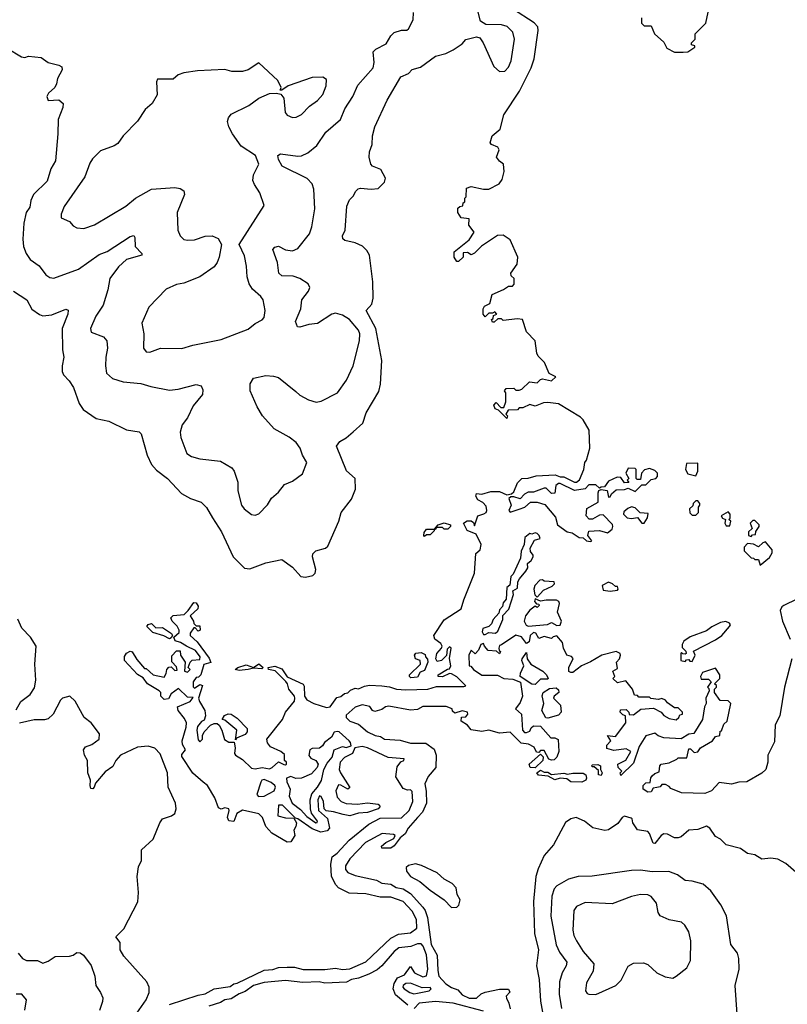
# Model space of a CAD drawing. Extents: x 1603745 to 1745082, y 385868 to 533966.
# Tile 212 of 256: x 1659205 to 1663507, y 474729 to 480245. Entities that reach past the tile are written whole.
import ezdxf

# ---------------------------------------------------------------- set-up
doc = ezdxf.new("R2010")
doc.units = 0

msp = doc.modelspace()

# ---------------------------------------------------------------- linework, layer by layer
at = {"layer": '0CON20XD'}
for points in [[(1659135, 480086), (1659215, 480036.7), (1659233.6, 480033.6), (1659255, 480040), (1659325, 480032.5), (1659365, 480004.3), (1659425, 479990.8), (1659441.2, 479981.2), (1659443.8, 479965), (1659416.7, 479915), (1659412.5, 479885), (1659402.5, 479865), (1659367, 479833), (1659357.5, 479815), (1659365, 479792.5), (1659425, 479796.7), (1659448.8, 479775), (1659447.3, 479752.7), (1659420.8, 479685), (1659420, 479605), (1659407.1, 479455), (1659380.9, 479409.1), (1659358.7, 479341.3), (1659283.5, 479266.5), (1659268.5, 479231.5), (1659261.5, 479195), (1659242.1, 479165), (1659229.2, 479105), (1659222.7, 479015), (1659227.3, 478975), (1659241.5, 478935), (1659265, 478900.8), (1659315, 478865.8), (1659352.9, 478815), (1659375, 478800.5), (1659396.8, 478796.8), (1659535, 478846.5), (1659651.2, 478928.8), (1659695, 478947.2), (1659825, 479030), (1659845, 479035.7), (1659850.6, 479025), (1659852.5, 478975), (1659890.8, 478935), (1659890, 478925), (1659805, 478901.3), (1659759, 478861), (1659710, 478795), (1659699.1, 478730.9), (1659673.8, 478646.2), (1659631.8, 478585), (1659602.9, 478515), (1659606.7, 478495), (1659675, 478468.6), (1659694.4, 478445), (1659698.5, 478405), (1659687.5, 478355), (1659685.6, 478305), (1659691.9, 478265), (1659725.3, 478235.3), (1659785, 478215.5), (1659885, 478207.5), (1659940.2, 478190.2), (1660045, 478170), (1660094.4, 478175.6), (1660195, 478201.4), (1660223.2, 478193.2), (1660232.1, 478172.1), (1660230.6, 478145), (1660178.1, 478081.9), (1660146.5, 478015), (1660116.7, 477975), (1660105.6, 477935), (1660108.5, 477905), (1660141.4, 477815), (1660168.3, 477798.3), (1660215.6, 477784.4), (1660331.7, 477771.7), (1660393.8, 477733.8), (1660406.7, 477715), (1660427.8, 477655), (1660428.6, 477605), (1660448, 477525), (1660463.8, 477505), (1660505, 477473.3), (1660525, 477470), (1660545, 477477.5), (1660595, 477527.5), (1660616.7, 477565), (1660655, 477598.8), (1660688.8, 477641.2), (1660735, 477660), (1660789.5, 477700.5), (1660814, 477765), (1660790, 477805), (1660776.7, 477845), (1660755, 477875.6), (1660715, 477907.1), (1660632.1, 477952.1), (1660567.1, 478025), (1660535.5, 478075.5), (1660496.2, 478165), (1660496.2, 478205), (1660515, 478236.2), (1660585, 478251.2), (1660628.3, 478248.3), (1660655, 478241.2), (1660752.1, 478162.1), (1660775, 478141.1), (1660824.6, 478114.6), (1660867.6, 478102.4), (1660895, 478107.5), (1660985.7, 478154.3), (1661036.2, 478225), (1661074, 478305), (1661109.5, 478445), (1661112.5, 478485), (1661105, 478505.4), (1661053.5, 478565), (1661015, 478589.6), (1660975, 478600.9), (1660953.9, 478596.1), (1660875, 478542.7), (1660825, 478536.9), (1660775, 478522.5), (1660763.3, 478525), (1660752, 478555), (1660781.1, 478625), (1660786.5, 478675), (1660824.2, 478725), (1660830.6, 478745), (1660822.5, 478765), (1660775, 478795.5), (1660737.6, 478807.6), (1660675, 478810), (1660656.9, 478825), (1660650.9, 478885), (1660625, 478957.5), (1660635, 478970.8), (1660655, 478975.6), (1660695.4, 478955.4), (1660735, 478950), (1660765, 478962.5), (1660829.5, 479045), (1660842.9, 479085), (1660858.8, 479185), (1660853.9, 479295), (1660843.9, 479325), (1660816.2, 479356.2), (1660675.6, 479425), (1660655, 479462), (1660651.9, 479485), (1660666.4, 479493.6), (1660765, 479479.6), (1660785, 479482.9), (1660820.6, 479499.4), (1660869.8, 479540.2), (1660921.4, 479615), (1661003.3, 479685), (1661027.7, 479745), (1661071.8, 479815), (1661101.3, 479878.7), (1661185.5, 479974.5), (1661191.5, 480005), (1661185.7, 480065), (1661200.5, 480079.5), (1661259.5, 480110.5), (1661285, 480153.8), (1661305, 480174), (1661345, 480186.2), (1661375, 480186.2), (1661385, 480193.3), (1661411.4, 480245), (1661412.9, 480285)], [(1659170, 478725), (1659245, 478675.7), (1659273.1, 478623.1), (1659316.4, 478593.6), (1659335, 478585.6), (1659385, 478590.9), (1659465, 478624), (1659477.9, 478617.9), (1659475.5, 478595), (1659443.1, 478515), (1659445.4, 478395), (1659452.9, 478355), (1659443.2, 478305), (1659443.8, 478273.8), (1659450.6, 478255), (1659482.6, 478222.6), (1659507.7, 478185), (1659538.9, 478095), (1659560.7, 478060.7), (1659635, 478010), (1659705, 477996), (1659803.6, 477946.4), (1659875.8, 477935.8), (1659885.8, 477925), (1659919.4, 477805), (1659943.3, 477753.3), (1659972.3, 477722.3), (1660033.1, 477675), (1660111.5, 477591.5), (1660162.4, 477562.4), (1660223, 477543), (1660252.9, 477512.9), (1660286.5, 477455), (1660336.9, 477375), (1660402.2, 477235), (1660465, 477172.9), (1660495, 477168.1), (1660585, 477201.5), (1660675, 477220), (1660735, 477177.5), (1660781.2, 477125), (1660807.9, 477122.1), (1660848.3, 477131.7), (1660860.8, 477145), (1660864.4, 477165), (1660845.7, 477235), (1660847.5, 477252.5), (1660865, 477269.2), (1660920, 477285), (1660931.9, 477295), (1660993.6, 477435), (1661007.1, 477485), (1661065, 477559.2), (1661087.5, 477615), (1661085.3, 477675.3), (1661037.7, 477717.7), (1660980.8, 477855), (1660998.7, 477881.3), (1661035, 477902), (1661074.5, 477935.5), (1661128.8, 477985), (1661148.1, 478041.9), (1661217.6, 478162.4), (1661226.8, 478203.2), (1661234.6, 478335), (1661201.6, 478515), (1661148.1, 478615), (1661178.1, 478651.9), (1661187.1, 478685), (1661184.1, 478775.9), (1661165.1, 478925.1), (1661151.5, 478951.5), (1661126.5, 478976.5), (1661085, 478995.4), (1661027.3, 479007.3), (1661017.3, 479017.3), (1661014.3, 479035), (1661028.6, 479065), (1661039.3, 479200.7), (1661053.4, 479236.6), (1661075, 479256.7), (1661089.2, 479285), (1661101.8, 479298.2), (1661115, 479301.9), (1661175, 479295.6), (1661215, 479299.4), (1661249.2, 479335), (1661255, 479357.5), (1661228.8, 479405), (1661183.3, 479425), (1661173.8, 479435), (1661163.3, 479475), (1661166.2, 479505), (1661180, 479545), (1661182.5, 479595), (1661196, 479645), (1661264.4, 479795), (1661342, 479925), (1661385, 479944.3), (1661405, 479966.9), (1661451.7, 479978.3), (1661535, 480040), (1661594.4, 480055.6), (1661634.5, 480075.5), (1661685, 480110), (1661705, 480134), (1661765, 480148.8), (1661785, 480142.5), (1661802, 480115), (1661861.9, 479981.9), (1661895, 479954.3), (1661923.6, 479956.4), (1661945, 479979.2), (1661960, 480015), (1661977.6, 480135), (1661970, 480175), (1661936.6, 480206.6), (1661905, 480217), (1661818, 480218), (1661787, 480237), (1661766.3, 480325)], [(1661369.9, 476490.1), (1661492.5, 476495), (1661540.8, 476509.2), (1661695, 476509.4), (1661706, 476514), (1661655, 476562.9), (1661625, 476580), (1661615, 476582.5), (1661575, 476563.8), (1661550, 476565), (1661550, 476575), (1661603, 476607), (1661615, 476607.5), (1661620.8, 476625), (1661613.3, 476666.7), (1661623.3, 476723.3), (1661615, 476732.5), (1661600.7, 476719.3), (1661597, 476683), (1661570, 476655), (1661545, 476650), (1661537.5, 476665), (1661542.5, 476695), (1661570, 476725), (1661572.5, 476735), (1661565, 476750), (1661532.5, 476775), (1661526.7, 476795), (1661585, 476882.5), (1661680, 476945), (1661694, 476995), (1661754, 477145), (1661762.5, 477255), (1661786.7, 477275), (1661791.2, 477305), (1661763, 477363), (1661713.6, 477383.6), (1661692.5, 477425), (1661713, 477437), (1661735, 477437.5), (1661748.3, 477428.3), (1661755, 477410), (1661773.6, 477466.4), (1661807, 477477), (1661820, 477485), (1661823.8, 477495), (1661818.8, 477518.8), (1661800.5, 477540.5), (1661772.5, 477555), (1661762.5, 477575), (1661765, 477590), (1661795, 477587.5), (1661845, 477602.5), (1661895, 477602.5), (1661935, 477582.5), (1661961.7, 477588.3), (1661975, 477600), (1661995, 477650), (1662020, 477675), (1662055, 477676.7), (1662100.5, 477689.5), (1662206.1, 477696.1), (1662233.6, 477683.6), (1662255, 477683.3), (1662315, 477653.3), (1662326.4, 477653.6), (1662343.6, 477666.4), (1662367.5, 477725), (1662372.5, 477765), (1662381.7, 477778.3), (1662400, 477845), (1662396.7, 477945), (1662363.6, 478003.6), (1662348.3, 478018.3), (1662225, 478092.5), (1662165, 478100), (1662140.7, 478099.3), (1662095, 478080), (1662065, 478090), (1662025, 478070), (1662005, 478070), (1661995, 478060), (1661943, 478057), (1661930, 478035), (1661940, 478025), (1661935, 478010), (1661888.3, 478058.3), (1661870, 478065), (1661863.3, 478085), (1661875, 478100), (1661901.7, 478071.7), (1661918.3, 478071.7), (1661930, 478105), (1661930, 478155), (1661922.5, 478165), (1661931.7, 478178.3), (1661975, 478180), (1661985, 478170), (1662005, 478170), (1662020, 478175), (1662063, 478217), (1662105, 478210), (1662125, 478230), (1662135, 478232.5), (1662185, 478222.5), (1662210, 478245), (1662173.6, 478263.6), (1662146.2, 478325), (1662110.6, 478360.6), (1662103.6, 478376.4), (1662094, 478445), (1662045.9, 478495.9), (1662022.5, 478565), (1661995, 478570), (1661915, 478560), (1661905, 478570), (1661885, 478570), (1661865, 478550), (1661855, 478550), (1661850, 478565), (1661858.3, 478571.7), (1661861.7, 478588.3), (1661880, 478595), (1661868.3, 478608.3), (1661855, 478600), (1661835, 478600), (1661815, 478580), (1661802.5, 478595), (1661802.5, 478625), (1661810.7, 478639.3), (1661840, 478655), (1661853.6, 478706.4), (1661917, 478733), (1661945, 478752.5), (1661967, 478753), (1661976.4, 478763.6), (1661976.2, 478795), (1661960, 478810), (1661957.5, 478825), (1661994, 478875), (1661998, 478915), (1661955, 479012.5), (1661915, 479037.5), (1661883.6, 479036.4), (1661794.2, 478975.8), (1661755, 478937.5), (1661735, 478927.5), (1661715, 478940), (1661691.7, 478938.3), (1661690, 478915), (1661665, 478890), (1661655, 478890), (1661640, 478915), (1661640, 478945), (1661725, 479012.5), (1661753.3, 479055), (1661723, 479093), (1661725, 479130), (1661680, 479135), (1661660, 479165), (1661661.7, 479188.3), (1661671.7, 479198.3), (1661688.3, 479201.7), (1661691.7, 479218.3), (1661700, 479225), (1661700, 479245), (1661707.5, 479252.5), (1661709.3, 479300.7), (1661735, 479310), (1661805, 479296.2), (1661835, 479296.2), (1661892.5, 479325), (1661909.5, 479350.5), (1661920, 479395), (1661917.5, 479435), (1661895, 479453.3), (1661876.7, 479475), (1661892.5, 479515), (1661885, 479530), (1661850, 479545), (1661842.5, 479555), (1661853.8, 479595), (1661897.5, 479632.5), (1661918.8, 479711.2), (1662007.1, 479845), (1662071.9, 479975), (1662089.4, 480025), (1662111.2, 480185), (1662108.8, 480205), (1662088.1, 480228.1), (1661966.7, 480305)], [(1662690, 480255), (1662690, 480225), (1662705, 480210), (1662745, 480210), (1662762.5, 480165), (1662815, 480120), (1662832.5, 480085), (1662875, 480064), (1662923.6, 480063.6), (1662950, 480065), (1662988.3, 480091.7), (1662988.3, 480098.3), (1662970, 480105), (1662970, 480115), (1662990, 480135), (1662990, 480165), (1663050, 480225), (1663063, 480287)], [(1659935, 478381.9), (1659995, 478405.4), (1660115, 478403.2), (1660175, 478421.6), (1660335, 478452.5), (1660485, 478511.1), (1660525, 478543.5), (1660565, 478563.6), (1660575, 478575.8), (1660581.2, 478615), (1660569.6, 478675), (1660557.3, 478695), (1660510, 478735), (1660492.2, 478765), (1660480, 478805), (1660477.1, 478865), (1660465, 478922.5), (1660436, 478985), (1660576, 479205), (1660551.4, 479275), (1660520.8, 479320.8), (1660512.7, 479345), (1660516.2, 479375), (1660546.2, 479435), (1660526.7, 479485), (1660446.9, 479536.9), (1660398.2, 479605), (1660378.2, 479645), (1660370.9, 479675), (1660375.4, 479694.6), (1660390.6, 479715), (1660490, 479765), (1660545, 479805.7), (1660605, 479830.8), (1660645, 479832.5), (1660668.3, 479828.3), (1660685.8, 479805.8), (1660694, 479725), (1660705, 479710), (1660735, 479696.2), (1660755, 479698), (1660785, 479714.2), (1660829.4, 479760.6), (1660875, 479791.9), (1660904.4, 479825), (1660922.5, 479875), (1660925, 479910), (1660905, 479923.8), (1660845, 479922), (1660710, 479875), (1660675, 479850), (1660665, 479850), (1660670, 479865), (1660652, 479905), (1660545, 480002.5), (1660485.3, 479964.7), (1660455, 479955.5), (1660395, 479954.5), (1660355, 479966.2), (1660201.7, 479958.3), (1660125, 479947.8), (1660093.4, 479936.6), (1660065, 479912.2), (1659978, 479912), (1659973.1, 479896.9), (1659975.5, 479824.5), (1659948.8, 479775), (1659908.7, 479741.3), (1659865, 479675.8), (1659785, 479594.2), (1659755, 479550.8), (1659735, 479538.1), (1659658.9, 479511.1), (1659613.8, 479466.2), (1659598.3, 479441.7), (1659570, 479365), (1659455, 479198), (1659438.1, 479155), (1659438, 479135), (1659484.1, 479114.1), (1659505, 479090), (1659525, 479078.8), (1659565, 479075.8), (1659625, 479095.7), (1659801.2, 479201.2), (1659855, 479245.8), (1659945, 479296.5), (1660075, 479304.5), (1660105, 479299.4), (1660125.4, 479285.4), (1660129.1, 479265), (1660088.6, 479165), (1660091.4, 479065), (1660105, 479033.8), (1660125, 479013.8), (1660145, 479009.2), (1660185, 479011.4), (1660245, 479031.4), (1660285, 479034), (1660318.3, 479018.3), (1660336, 478985), (1660324.2, 478915), (1660313.1, 478885), (1660295, 478860.8), (1660215, 478804.3), (1660125, 478768.1), (1660085, 478761.9), (1660026.2, 478735), (1659928.5, 478635), (1659889.5, 478545), (1659901.5, 478485), (1659900, 478405), (1659913.8, 478385), (1659935, 478381.9)], [(1662995, 477690), (1663006.7, 477715), (1663005, 477760), (1662941.7, 477758.3), (1662937.5, 477725), (1662950.7, 477700.7), (1662995, 477690)], [(1662405, 477321.2), (1662412.5, 477325), (1662390, 477355), (1662395, 477380), (1662455, 477382.5), (1662499.3, 477370.7), (1662525, 477391.2), (1662529.2, 477405), (1662527.3, 477417.3), (1662475, 477471.2), (1662455, 477470), (1662415, 477446.7), (1662397.5, 477447.5), (1662380, 477465), (1662383.6, 477506.4), (1662447.7, 477542.3), (1662446.7, 477595), (1662451.7, 477608.3), (1662465, 477613.3), (1662498.3, 477608.3), (1662505, 477570), (1662515, 477572.5), (1662521.7, 477588.3), (1662548.3, 477611.7), (1662595, 477613.3), (1662615, 477620), (1662655, 477602.5), (1662691.7, 477638.3), (1662715, 477640), (1662745, 477670), (1662770, 477675), (1662780, 477685), (1662780, 477705), (1662765, 477720), (1662735, 477730), (1662706.7, 477723.3), (1662690, 477705), (1662685, 477670), (1662665, 477670), (1662660, 477675), (1662660, 477725), (1662655, 477730), (1662615, 477732.5), (1662602.5, 477705), (1662620, 477675), (1662610, 477665), (1662618.3, 477651.7), (1662595, 477650), (1662575, 477680), (1662553, 477683), (1662505, 477660), (1662482.5, 477627.5), (1662463.3, 477626.7), (1662455, 477620), (1662435, 477640), (1662395, 477640), (1662375, 477617.5), (1662315, 477607.5), (1662235, 477647.5), (1662225, 477647.5), (1662210, 477635), (1662205, 477592.5), (1662185, 477590), (1662155, 477620), (1662145, 477620), (1662085, 477597.5), (1662055, 477597.5), (1662033.6, 477586.4), (1662009.3, 477560.7), (1661975, 477572.5), (1661958.3, 477571.7), (1661947.5, 477562.5), (1661959.2, 477525), (1661946.2, 477495), (1661955, 477486.2), (1662005, 477503.8), (1662035.7, 477515), (1662067.3, 477542.7), (1662105, 477541.4), (1662148.6, 477528.6), (1662208.5, 477458.5), (1662218.6, 477415), (1662273.3, 477375), (1662300.8, 477370.8), (1662340, 477345), (1662362.5, 477342.5), (1662382.5, 477325), (1662405, 477321.2)], [(1662995, 477470), (1663010, 477485), (1663010, 477515), (1663017.5, 477525), (1663017.5, 477535), (1663005, 477550), (1662995, 477550), (1662980, 477535), (1662978.3, 477521.7), (1662960, 477505), (1662961.7, 477481.7), (1662975, 477470), (1662995, 477470)], [(1662705, 477423.8), (1662723.3, 477455), (1662728.3, 477478.3), (1662683, 477483), (1662655, 477510), (1662635, 477516.2), (1662613, 477507), (1662591.7, 477488.3), (1662590, 477475), (1662610, 477455), (1662635, 477450), (1662667, 477457), (1662692.5, 477425), (1662705, 477423.8)], [(1663185, 477410), (1663190, 477435), (1663180, 477445), (1663187, 477453), (1663187.5, 477475), (1663175, 477487.5), (1663137.5, 477465), (1663145, 477452.5), (1663160, 477445), (1663157.5, 477425), (1663165, 477410), (1663185, 477410)], [(1661475, 477350), (1661470, 477355), (1661471.7, 477371.7), (1661485, 477390), (1661530, 477390), (1661550, 477415), (1661583.6, 477426.4), (1661620, 477415), (1661620, 477405), (1661605, 477390), (1661585, 477390), (1661575, 477400), (1661540, 477400), (1661538.3, 477391.7), (1661530, 477390), (1661528.3, 477381.7), (1661505, 477360), (1661485, 477360), (1661475, 477350)], [(1663305, 477350), (1663311.7, 477358.3), (1663328.3, 477361.7), (1663331.7, 477378.3), (1663350, 477405), (1663350, 477415), (1663325, 477440), (1663315, 477440), (1663300, 477425), (1663310, 477395), (1663290, 477375), (1663290, 477355), (1663305, 477350)], [(1661815, 476800), (1661835, 476812.5), (1661871.7, 476808.3), (1661885, 476820), (1661912.5, 476885), (1661913, 476907), (1661946.4, 476943.6), (1661972.5, 477025), (1661970, 477045), (1661995, 477060), (1661997.5, 477095), (1662006.7, 477113.3), (1662042.5, 477155), (1662052.5, 477175), (1662051.7, 477198.3), (1662072.5, 477215), (1662082.5, 477235), (1662082.5, 477245), (1662067.5, 477265), (1662066.7, 477285), (1662090.7, 477329.3), (1662121.7, 477338.3), (1662116.7, 477355), (1662105, 477366.7), (1662095, 477370), (1662075, 477362.5), (1662065, 477366.7), (1662037.1, 477345), (1662032.7, 477305), (1662015, 477266.7), (1662012, 477228), (1661971.7, 477138.3), (1661957.5, 477125), (1661952.4, 477077.6), (1661935, 477063.8), (1661932.2, 476997.8), (1661915, 476978.8), (1661911.5, 476958.5), (1661895, 476938), (1661890, 476920), (1661858, 476885), (1661850, 476860), (1661834.2, 476845.8), (1661801.2, 476835), (1661796.7, 476815), (1661805, 476800), (1661815, 476800)], [(1663355, 477190), (1663408.3, 477231.7), (1663421.7, 477258.3), (1663422.5, 477275), (1663385, 477320), (1663370, 477315), (1663345, 477292.5), (1663317, 477307), (1663285, 477310), (1663265, 477290), (1663265, 477270), (1663305, 477230), (1663318.3, 477228.3), (1663325, 477220), (1663345, 477220), (1663355, 477190)], [(1662105, 477010), (1662141.7, 477048.3), (1662189.3, 477070.7), (1662202.5, 477085), (1662200, 477095), (1662145, 477100), (1662135, 477107.5), (1662120, 477105), (1662093.3, 477075), (1662087.5, 477055), (1662093, 477023), (1662105, 477010)], [(1662515, 477043.3), (1662555, 477050), (1662560, 477055), (1662555, 477070), (1662545, 477070), (1662527.5, 477085), (1662505, 477093.3), (1662470, 477075), (1662475, 477050), (1662515, 477043.3)], [(1660045, 474727.4), (1660205, 474780.2), (1660245, 474787), (1660294.8, 474815.2), (1660385, 474829.2), (1660405, 474843.6), (1660425, 474846.8), (1660575, 474920), (1660625, 474924.4), (1660655, 474934.7), (1660705, 474937.3), (1660745, 474936.4), (1660793.5, 474923.5), (1660915, 474923.4), (1660975, 474931.7), (1661015, 474924.8), (1661055, 474928.6), (1661145, 474967.2), (1661285, 475099.2), (1661328.7, 475121.3), (1661395, 475129.2), (1661430.5, 475155), (1661430, 475205), (1661405, 475250.8), (1661353.6, 475305), (1661285, 475330), (1661225, 475329.2), (1661145, 475347.1), (1661052.1, 475352.1), (1660992.4, 475382.4), (1660977.7, 475397.7), (1660953.1, 475445), (1660948.3, 475515), (1660957.5, 475555), (1660985.1, 475574.9), (1661051.8, 475648.2), (1661161.5, 475738.5), (1661225, 475771.6), (1661345, 475773.8), (1661387.4, 475815), (1661407.9, 475865), (1661405, 475921.2), (1661395, 475930), (1661378.8, 475928.8), (1661355, 475937.5), (1661312.7, 476002.7), (1661321.2, 476058.8), (1661342.3, 476087.7), (1661357.5, 476095), (1661360, 476105), (1661271.1, 476111.1), (1661155, 476166.3), (1661125, 476172.9), (1661083.8, 476166.2), (1661070, 476135), (1661025, 476112.5), (1661001.2, 476085), (1660996.2, 476045), (1661002.5, 476025), (1661056.1, 475943.9), (1661045, 475933.8), (1661005, 475957.5), (1660991.7, 475958.3), (1660976.7, 475925), (1660985, 475890), (1661006.2, 475865), (1661035, 475854.4), (1661098.9, 475851.1), (1661155, 475858.6), (1661215, 475850), (1661222.5, 475845), (1661223.3, 475835), (1661215, 475823.8), (1661153.9, 475803.9), (1661105, 475800), (1661055, 475785.6), (1661018.5, 475791.5), (1660965, 475807.1), (1660922.1, 475812.1), (1660912.5, 475825), (1660908.5, 475865), (1660895, 475893.3), (1660885, 475896.2), (1660875.8, 475874.2), (1660880, 475815), (1660929.7, 475769.7), (1660940.6, 475725), (1660940.8, 475715), (1660928.9, 475701.1), (1660892.7, 475692.7), (1660845, 475711.9), (1660765, 475768), (1660751.7, 475771.7), (1660678.8, 475845), (1660656.7, 475845), (1660652.5, 475785), (1660695, 475774), (1660742.5, 475772.5), (1660756.2, 475745), (1660753.8, 475725), (1660742.5, 475705), (1660747.5, 475675), (1660725, 475640), (1660705, 475637.5), (1660618.3, 475688.3), (1660584.6, 475724.6), (1660565.5, 475775.5), (1660545, 475795.6), (1660455, 475816.2), (1660422.9, 475797.1), (1660406.1, 475753.9), (1660377, 475757), (1660370, 475775), (1660380, 475815), (1660376.7, 475825), (1660355, 475828.8), (1660335, 475822), (1660318.8, 475828.8), (1660300, 475885), (1660257.5, 475955), (1660234.3, 475974.3), (1660175, 476023.8), (1660115, 476117.5), (1660115, 476128), (1660134.3, 476155), (1660118.8, 476185), (1660116.2, 476205), (1660138.7, 476281.3), (1660139.4, 476305), (1660129.8, 476329.8), (1660092.9, 476375), (1660090, 476395), (1660160, 476425), (1660178.3, 476448.3), (1660145, 476450), (1660095, 476497.5), (1660055, 476467.5), (1660040, 476440), (1660015, 476436.7), (1659996.7, 476455), (1659996.7, 476475), (1659987.5, 476485), (1659922, 476525), (1659898, 476558), (1659865, 476576.7), (1659792.5, 476655), (1659793, 476677), (1659803.6, 476696.4), (1659825, 476706.7), (1659835, 476703.3), (1659861.2, 476661.2), (1659905, 476610), (1659915, 476610), (1659954, 476574), (1660015, 476562.5), (1660027, 476583), (1660030, 476605), (1660041.7, 476618.3), (1660055, 476620), (1660075, 476600), (1660088.3, 476601.7), (1660085, 476620), (1660058.3, 476648.3), (1660058.3, 476681.7), (1660085, 476710), (1660105, 476710), (1660107.5, 476685), (1660132.5, 476645), (1660130, 476595), (1660145, 476590), (1660160, 476605), (1660150, 476615), (1660160, 476645), (1660173, 476657), (1660215, 476660), (1660217.5, 476675), (1660190.5, 476710.5), (1660140, 476735), (1660105.9, 476755.9), (1660077.5, 476765), (1660070, 476785), (1660098.3, 476811.7), (1660100, 476825), (1660088.3, 476848.3), (1660060, 476875), (1660052.5, 476895), (1660065, 476907.5), (1660127, 476913), (1660150, 476935), (1660180.7, 476979.3), (1660195, 476977.5), (1660205, 476960), (1660203.3, 476945), (1660160, 476905), (1660180, 476875), (1660181.7, 476861.7), (1660195, 476850), (1660215, 476850), (1660217.5, 476825), (1660205, 476820), (1660188.3, 476838.3), (1660181.7, 476838.3), (1660161.7, 476808.3), (1660160, 476795), (1660199.3, 476759.3), (1660268, 476668), (1660277, 476643), (1660237, 476633), (1660220, 476575), (1660208.3, 476561.7), (1660195, 476560), (1660177.5, 476535), (1660178.3, 476508.3), (1660185, 476500), (1660215, 476520), (1660230, 476515), (1660207.5, 476445), (1660212.5, 476425), (1660242.5, 476375), (1660247.5, 476345), (1660239.3, 476320.7), (1660225, 476312.5), (1660202.5, 476285), (1660197.5, 476265), (1660205, 476210), (1660215, 476200), (1660230, 476215), (1660230, 476235), (1660240, 476255), (1660275, 476292.5), (1660295, 476302.5), (1660311.7, 476301.7), (1660323, 476293), (1660337.5, 476265), (1660353.3, 476213.3), (1660378.3, 476198.3), (1660408.3, 476198.3), (1660413.3, 476165), (1660408.8, 476135), (1660414, 476125), (1660455, 476101.2), (1660505, 476052), (1660525, 476048.8), (1660563.6, 476056.4), (1660605, 476048.8), (1660620, 476055), (1660655, 476086.7), (1660685, 476072.5), (1660695, 476070), (1660700, 476075), (1660700, 476085), (1660690, 476095), (1660688.6, 476128.6), (1660668.8, 476145), (1660611.7, 476171.7), (1660593.9, 476193.9), (1660589.6, 476215), (1660678.1, 476325), (1660694.2, 476365), (1660745, 476426.7), (1660747.8, 476445), (1660745, 476456.2), (1660713.8, 476493.8), (1660706, 476525), (1660697, 476537), (1660637.1, 476597.1), (1660600, 476605), (1660597.5, 476615), (1660635, 476623.8), (1660675, 476608.8), (1660704.2, 476564.2), (1660795, 476523.3), (1660800.5, 476510.5), (1660801.1, 476455), (1660814, 476435), (1660853.7, 476413.7), (1660925, 476391.1), (1660945, 476394.6), (1660983.1, 476446.9), (1661005, 476454.1), (1661025, 476470.9), (1661045, 476474.7), (1661060.2, 476489.8), (1661085, 476500.6), (1661105, 476497.1), (1661137.8, 476512.2), (1661165, 476516.2), (1661235, 476514.1), (1661278.5, 476508.5), (1661316.7, 476495), (1661369.9, 476490.1)], [(1662055, 476847.5), (1662163, 476857), (1662185, 476867.5), (1662215, 476851.2), (1662235, 476853.3), (1662242, 476875), (1662220, 476925), (1662230, 476975), (1662226.4, 476986.4), (1662213, 476993), (1662156.4, 476993.6), (1662125, 476987.5), (1662095, 477000), (1662090, 476985), (1662101.7, 476971.7), (1662115, 476970), (1662117, 476963), (1662105, 476952.5), (1662095, 476960), (1662065, 476937.5), (1662040, 476905), (1662033.3, 476875), (1662043.6, 476853.6), (1662055, 476847.5)], [(1663561.3, 476998.7), (1663487.2, 476962.8), (1663476.5, 476955), (1663468.2, 476935), (1663479.6, 476875), (1663522.5, 476775)], [(1659185, 476378.8), (1659212.5, 476425), (1659264.5, 476465.5), (1659287.7, 476502.3), (1659296, 476545), (1659290, 476635), (1659298.1, 476735), (1659265.6, 476785.6), (1659216.8, 476836.8), (1659195, 476886.2)], [(1660045, 476776.7), (1660014.2, 476794.2), (1659952.3, 476812.3), (1659917.5, 476845), (1659925, 476857.5), (1659945, 476862.5), (1659968.3, 476838.3), (1660005, 476840), (1660056.4, 476806.4), (1660062.5, 476795), (1660055, 476782.5), (1660045, 476776.7)], [(1662975, 476650), (1662990, 476685), (1662981.7, 476708.3), (1663105, 476770), (1663140, 476795), (1663183.8, 476845), (1663188.8, 476855), (1663183.3, 476865), (1663162.7, 476872.7), (1663132.6, 476867.4), (1663085, 476844.3), (1663055, 476821.9), (1662962.1, 476787.9), (1662927, 476763), (1662917.5, 476745), (1662918.3, 476728.3), (1662938.3, 476708.3), (1662940, 476695), (1662935, 476690), (1662921.7, 476691.7), (1662915, 476700), (1662910, 476695), (1662910, 476655), (1662935, 476650), (1662941.7, 476658.3), (1662955, 476660), (1662961.7, 476651.7), (1662975, 476650)], [(1663532.5, 476665), (1663491.1, 476505), (1663465.6, 476345), (1663439.6, 476295), (1663435, 476200), (1663398, 476125), (1663398.6, 476085), (1663387.5, 476045), (1663365, 476023.6), (1663280, 475975), (1663235, 475974.2), (1663195, 475962.9), (1663125, 475972.5), (1663083.3, 475925), (1663045, 475909.5), (1662915, 475913.8), (1662855, 475937.5), (1662845, 475950), (1662825, 475960), (1662805, 475960), (1662795, 475947.5), (1662777, 475943), (1662755, 475940), (1662745, 475920), (1662725, 475917.5), (1662700, 475935), (1662700, 475955), (1662715, 475970), (1662738.3, 475971.7), (1662742.5, 475997.5), (1662750.7, 476009.3), (1662765, 476022.5), (1662788.3, 476031.7), (1662792.5, 476065), (1662800, 476075), (1662845, 476082.5), (1662888.3, 476101.7), (1662895, 476110), (1662945, 476110), (1662955, 476160), (1662965, 476160), (1662985, 476140), (1663005, 476142.5), (1663020, 476165), (1663087.5, 476205), (1663105, 476230), (1663130, 476235), (1663131.7, 476258.3), (1663138.3, 476261.7), (1663151.7, 476298.3), (1663170, 476315), (1663190, 476415), (1663175, 476430), (1663131.7, 476431.7), (1663100, 476475), (1663100, 476495), (1663110, 476505), (1663110, 476515), (1663100, 476525), (1663130, 476555), (1663130, 476575), (1663105, 476612.5), (1663031.7, 476588.3), (1663020, 476565), (1663025, 476550), (1663065, 476550), (1663080, 476535), (1663060, 476505), (1663068.3, 476498.3), (1663070, 476485), (1663050, 476445), (1663052.5, 476415), (1663043.3, 476395), (1663032.5, 476325), (1662983, 476247), (1662955, 476243.3), (1662913.3, 476216.7), (1662815, 476222.5), (1662783, 476233), (1662765, 476247.5), (1662715, 476232.5), (1662676.4, 476173.6), (1662645, 476080), (1662575, 476010), (1662570, 476025), (1662580, 476035), (1662560, 476055), (1662557.5, 476075), (1662603, 476097), (1662630, 476145), (1662605, 476160), (1662535, 476150), (1662495, 476162.5), (1662495, 476180), (1662517.5, 476205), (1662500, 476235), (1662545, 476230), (1662602.5, 476305), (1662600, 476345), (1662585, 476350), (1662570, 476365), (1662571.7, 476378.3), (1662605, 476380), (1662620, 476365), (1662621.7, 476351.7), (1662645, 476350), (1662686.7, 476383.3), (1662757.5, 476387.5), (1662800, 476365), (1662815, 476347.5), (1662845, 476330), (1662885, 476322.5), (1662900, 476335), (1662905, 476350), (1662920, 476355), (1662920, 476365), (1662895, 476390), (1662875, 476390), (1662835, 476417.5), (1662825, 476432.5), (1662805, 476442.5), (1662785, 476437.5), (1662743, 476443), (1662735, 476450), (1662675, 476450), (1662668.3, 476458.3), (1662651.7, 476461.7), (1662640, 476495), (1662601.7, 476541.7), (1662555, 476530), (1662530, 476555), (1662540, 476565), (1662530, 476595), (1662555, 476610), (1662550, 476645), (1662567.5, 476665), (1662572.5, 476685), (1662570, 476695), (1662547.5, 476705), (1662467.5, 476685), (1662405, 476646.7), (1662353.9, 476626.1), (1662305, 476587.5), (1662295, 476587.5), (1662283, 476593), (1662282.5, 476615), (1662307, 476667), (1662297, 476677), (1662272.5, 476685), (1662253.6, 476723.6), (1662247.5, 476755), (1662215, 476792.5), (1662195, 476787.5), (1662185, 476777.5), (1662145, 476790), (1662115, 476777.5), (1662098.3, 476808.3), (1662085, 476812.5), (1662066.7, 476795), (1662060.7, 476759.3), (1662045, 476750), (1662018.3, 476788.3), (1661985, 476797.5), (1661905, 476742.5), (1661895, 476740), (1661890, 476725), (1661891.7, 476711.7), (1661900, 476705), (1661895, 476692.5), (1661877.5, 476707.5), (1661831.7, 476711.7), (1661810, 476735), (1661805, 476750), (1661790, 476745), (1661777, 476713), (1661758.3, 476691.7), (1661735, 476712.5), (1661721.9, 476685), (1661724.3, 476625), (1661733.6, 476623.6), (1661748.8, 476605), (1661795, 476573.2), (1661882.7, 476572.7), (1661918, 476555), (1661969.8, 476549.8), (1662013, 476533), (1662024.2, 476455), (1662010.7, 476419.3), (1661984, 476384), (1662018.6, 476355), (1662022.5, 476265), (1662035, 476252.5), (1662045, 476252.5), (1662065, 476260), (1662071.7, 476278.3), (1662085, 476290), (1662125, 476287.5), (1662182.5, 476222.5), (1662205, 476222.5), (1662223, 476213), (1662226.1, 476146.1), (1662215.7, 476114.3), (1662200.5, 476099.5), (1662185, 476096.2), (1662171.7, 476101.7), (1662145, 476150), (1662125, 476150), (1662115, 476140), (1662101.7, 476141.7), (1662089.3, 476169.3), (1662057, 476187), (1662015, 476192.5), (1661953.9, 476253.9), (1661895, 476248.6), (1661835, 476265.7), (1661795, 476256.7), (1661735, 476266.7), (1661715, 476292.5), (1661680, 476315), (1661681.7, 476338.3), (1661705, 476340), (1661717.5, 476355), (1661715, 476366.2), (1661685, 476372.5), (1661645, 476360), (1661631.7, 476371.7), (1661630, 476385), (1661595, 476396.5), (1661465, 476397.5), (1661435, 476381.2), (1661395, 476376.7), (1661275, 476399.6), (1661255, 476395.7), (1661235, 476380), (1661195, 476370), (1661182.5, 476375), (1661167.5, 476397.5), (1661125, 476406), (1661085, 476393.3), (1661035, 476348.8), (1661036, 476335), (1661055, 476314.7), (1661105, 476299.2), (1661155, 476254.7), (1661198, 476235), (1661228.4, 476228.4), (1661249.2, 476215), (1661337.9, 476207.9), (1661395, 476191.2), (1661481.4, 476191.4), (1661527.6, 476157.6), (1661540.4, 476125), (1661537.7, 476055), (1661494.8, 476005.2), (1661475.4, 475965), (1661483.4, 475923.4), (1661485.8, 475855), (1661463.5, 475805), (1661434.9, 475775.1), (1661381.8, 475715), (1661365.2, 475684.8), (1661337.7, 475662.3), (1661305, 475616), (1661285, 475602.9), (1661235, 475603.8), (1661232.5, 475615), (1661256.7, 475635), (1661301.7, 475658.3), (1661310, 475675), (1661301.2, 475681.2), (1661236.7, 475685), (1661143.8, 475635), (1661055, 475543.1), (1661032.1, 475505), (1661030.5, 475485), (1661045, 475468.2), (1661085, 475451.2), (1661205, 475425.3), (1661235, 475407.3), (1661285, 475401.4), (1661315, 475384.2), (1661354.7, 475375), (1661395, 475348.9), (1661465, 475274), (1661478.1, 475255), (1661490, 475215), (1661511.9, 475065), (1661545.5, 475005), (1661549.3, 474919.3), (1661555, 474886.7), (1661594.2, 474844.2), (1661625, 474823.8), (1661660.7, 474810.7), (1661685, 474782), (1661725, 474764), (1661765, 474763.8), (1661791.7, 474788.3), (1661813.6, 474796.4), (1661895, 474813.3), (1661945, 474813.3), (1661953, 474797), (1661932.5, 474775), (1661933, 474763), (1661947.5, 474735), (1661953.3, 474703.3)], [(1661398.3, 476558.3), (1661390, 476565), (1661390, 476575), (1661452.5, 476635), (1661450, 476655), (1661423.6, 476663.6), (1661417.5, 476685), (1661425, 476696.7), (1661455, 476700), (1661478.3, 476688.3), (1661480, 476675), (1661491.7, 476661.7), (1661492.5, 476645), (1661475, 476600), (1661450.7, 476589.3), (1661435, 476562.5), (1661398.3, 476558.3)], [(1662095, 476520), (1662075, 476522.5), (1662010, 476565), (1662011.2, 476585), (1662031.2, 476625), (1662018.8, 476655), (1662021.2, 476665), (1662045, 476700), (1662050, 476665), (1662070, 476635), (1662137.5, 476595), (1662157.5, 476575), (1662167.5, 476555), (1662165, 476550), (1662125, 476550), (1662095, 476520)], [(1660435, 476598.8), (1660413.8, 476603.8), (1660427.5, 476615), (1660475, 476630), (1660515, 476616.2), (1660545, 476636.7), (1660570, 476615), (1660562.5, 476607.5), (1660515, 476612.5), (1660485, 476604.3), (1660435, 476598.8)], [(1662165, 476332.5), (1662153.9, 476333.9), (1662131.2, 476375), (1662142.5, 476415), (1662133.3, 476456.7), (1662140, 476475), (1662175, 476497.5), (1662211.7, 476501.7), (1662225, 476490), (1662226.7, 476475), (1662200, 476455), (1662197.5, 476445), (1662235.7, 476405.7), (1662239.2, 476365), (1662225, 476348.8), (1662165, 476332.5)], [(1659848.9, 474661.1), (1659913.8, 474755), (1659931.9, 474795), (1659930.5, 474825), (1659918.9, 474855), (1659789.1, 474999.1), (1659768.8, 475035), (1659768.8, 475075), (1659743.9, 475106.1), (1659788.8, 475151.2), (1659867, 475303), (1659872, 475355), (1659863.3, 475445), (1659871.4, 475498.6), (1659888.9, 475535), (1659888, 475595), (1659954, 475655), (1659990, 475745), (1660005, 475768), (1660056.7, 475785), (1660075, 475798), (1660082.5, 475825), (1660079.6, 475855), (1660036.9, 475945), (1660034.3, 476025), (1659992.6, 476132.6), (1659963.6, 476163.6), (1659925, 476175.6), (1659865, 476170.4), (1659770.6, 476125), (1659744.5, 476095), (1659728, 476062), (1659685, 476031.9), (1659631.2, 475968.8), (1659623.3, 475945), (1659615, 475936.7), (1659605, 475937.5), (1659600, 475955), (1659602.5, 475985), (1659587.5, 476025), (1659586.2, 476095), (1659568.8, 476125), (1659563.8, 476155), (1659575, 476171.2), (1659610, 476185), (1659650, 476215), (1659653.3, 476245), (1659605.7, 476305.7), (1659565.9, 476335.9), (1659517.3, 476427.3), (1659485.9, 476455.9), (1659446.1, 476443.9), (1659435, 476433.3), (1659392.5, 476355), (1659365, 476329.2), (1659345, 476322.5), (1659287.5, 476322.5), (1659205, 476303.1)], [(1660415, 476210), (1660422.5, 476265), (1660355, 476320), (1660340, 476325), (1660353.6, 476346.4), (1660373.6, 476356.4), (1660390, 476355), (1660425, 476332.5), (1660480, 476275), (1660480, 476255), (1660469.7, 476240.3), (1660420, 476220), (1660415, 476210)], [(1660865, 475746.2), (1660872.5, 475747.5), (1660873.8, 475755), (1660840.6, 475800.6), (1660834.5, 475824.5), (1660832.5, 475875), (1660841.8, 475908.2), (1660875, 475946.2), (1660896.7, 475983.3), (1660910, 476045), (1660929.3, 476080.7), (1660957, 476113), (1660967.5, 476155), (1661015, 476172.5), (1661035, 476167.5), (1661062.5, 476177.5), (1661060, 476195), (1661051.4, 476205), (1660995, 476255.5), (1660985, 476258), (1660967, 476253), (1660952.5, 476225), (1660913.3, 476195), (1660903, 476177), (1660886.1, 476163.9), (1660845, 476162), (1660831.2, 476155), (1660825, 476122.5), (1660838, 476108), (1660865, 476095.8), (1660878.2, 476075), (1660873.3, 476055), (1660840.3, 476019.7), (1660785, 475996.5), (1660753.9, 475993.9), (1660725, 476005.6), (1660700.8, 475995), (1660703.1, 475975), (1660721.4, 475935), (1660715.6, 475895), (1660733.1, 475855), (1660780, 475820), (1660815, 475781.4), (1660865, 475746.2)], [(1662095, 476053.3), (1662066.4, 476056.4), (1662060, 476075), (1662125, 476130), (1662140, 476115), (1662137.5, 476095), (1662095, 476053.3)], [(1662355, 475973.8), (1662295, 475976.2), (1662272.5, 475992.5), (1662235, 475996.7), (1662205, 475986.7), (1662167, 476007), (1662113.6, 476013.6), (1662103.6, 476026.4), (1662125, 476040), (1662145, 476030), (1662165, 476030), (1662186.4, 476016.4), (1662255, 476023.3), (1662275, 476017.5), (1662306.1, 476023.9), (1662363.3, 476023.3), (1662377.5, 476015), (1662382.5, 475995), (1662377.5, 475985), (1662355, 475973.8)], [(1662465, 476010), (1662450, 476015), (1662448.3, 476038.3), (1662425, 476060), (1662415, 476060), (1662410, 476065), (1662415, 476070), (1662445, 476072.5), (1662460, 476065), (1662460, 476045), (1662470, 476025), (1662465, 476010)], [(1660543.9, 475893.9), (1660575, 475894.3), (1660632.5, 475925), (1660640, 475945), (1660636, 475955), (1660615, 475971.2), (1660575, 475988.8), (1660563.3, 475985), (1660556, 475974), (1660534, 475905), (1660543.9, 475893.9)], [(1663555, 475470), (1663498.3, 475518.3), (1663455, 475542.5), (1663415, 475547.5), (1663365, 475542.5), (1663325, 475566.2), (1663285, 475574), (1663245, 475602.5), (1663165, 475623.3), (1663132.5, 475655), (1663105, 475670), (1663073.3, 475715), (1663055, 475726.7), (1663005, 475709.2), (1662955.6, 475704.4), (1662912.2, 475667.8), (1662895, 475661.1), (1662875, 475662.5), (1662835, 475682.2), (1662815, 475684.3), (1662800.8, 475675), (1662765, 475630), (1662755, 475632.5), (1662735.8, 475685), (1662725, 475697.5), (1662667, 475707), (1662642.5, 475745), (1662638.3, 475768.3), (1662631.7, 475771.7), (1662595, 475782.5), (1662582.5, 475775), (1662558.3, 475741.7), (1662505, 475706), (1662485, 475702.9), (1662417.4, 475717.4), (1662370, 475755), (1662324.1, 475775.9), (1662295, 475768.8), (1662265, 475746.7), (1662197.8, 475622.2), (1662145, 475562.5), (1662111.2, 475488.8), (1662098.9, 475445), (1662085.8, 475305), (1662090.6, 475125), (1662113.5, 475035), (1662101.2, 474945), (1662117.3, 474867.3), (1662124.3, 474745.7), (1662135.2, 474685.2)], [(1661625, 475271.2), (1661655, 475273.3), (1661666.2, 475285), (1661673.3, 475315), (1661657.5, 475345), (1661650.7, 475380.7), (1661630, 475405), (1661585, 475430), (1661545, 475466), (1661457, 475507), (1661424.2, 475515.8), (1661385, 475506), (1661372, 475495), (1661372.5, 475475), (1661395, 475444.5), (1661447.7, 475417.7), (1661505, 475368.6), (1661584.3, 475314.3), (1661625, 475271.2)], [(1663225.9, 474674.1), (1663215.8, 474835), (1663237.5, 474925), (1663235.8, 474985), (1663228, 475015), (1663190, 475065), (1663166.7, 475225), (1663135.4, 475285.4), (1663078.6, 475365), (1663035, 475401.4), (1662975, 475418.6), (1662935, 475422), (1662892.5, 475455), (1662843.6, 475473.6), (1662750.8, 475470.8), (1662685, 475480), (1662635, 475478.9), (1662413.6, 475446.4), (1662335, 475445.5), (1662280.5, 475429.5), (1662215, 475393.3), (1662201.2, 475375), (1662188.5, 475335), (1662183, 475223), (1662211.7, 475061.7), (1662230.5, 475020.5), (1662271.5, 474965), (1662267.9, 474945), (1662244.7, 474905.3), (1662231.2, 474855), (1662228.2, 474785), (1662242.3, 474705)], [(1662435, 474783.5), (1662546.4, 474833.6), (1662576.4, 474865), (1662615, 474942.5), (1662645, 474958.9), (1662700.5, 474960.5), (1662725, 474952), (1662775.7, 474905.7), (1662823, 474883), (1662865, 474876), (1662885, 474886), (1662945, 474934), (1662965.6, 474975), (1662966.7, 475085), (1662954.6, 475134.6), (1662933, 475173), (1662915, 475189.4), (1662845, 475201.9), (1662794.6, 475224.6), (1662783.8, 475243.8), (1662775, 475296.2), (1662743.8, 475333.8), (1662725, 475342.2), (1662685, 475343.5), (1662635, 475333.6), (1662525, 475291.5), (1662375, 475298.9), (1662325, 475276.2), (1662311.3, 475255), (1662306, 475145), (1662311.3, 475115), (1662325.7, 475084.3), (1662362.7, 475025), (1662422.7, 474955), (1662418.9, 474915), (1662381.1, 474848.9), (1662375.7, 474805), (1662385, 474790), (1662395.6, 474785.6), (1662435, 474783.5)], [(1661380.8, 474725), (1661311.2, 474781.2), (1661299.4, 474815), (1661303.7, 474846.3), (1661323.1, 474876.9), (1661361.2, 474895), (1661395, 474940), (1661418.6, 474905), (1661465, 474882.1), (1661485, 474889.2), (1661492.9, 474925), (1661485.3, 475005.3), (1661467.1, 475055), (1661455, 475067.8), (1661435, 475067.5), (1661397.4, 475052.6), (1661330.6, 475045), (1661305, 475025.3), (1661235.9, 474944.1), (1661207.9, 474922.1), (1661161.9, 474898.1), (1661105, 474875.2), (1661065, 474867.6), (1661036.9, 474853.1), (1660915, 474847.5), (1660884.2, 474854.2), (1660791.5, 474851.5), (1660695, 474862.3), (1660575, 474851.1), (1660515, 474834.7), (1660468.5, 474801.5), (1660435, 474788.1), (1660390.5, 474759.5), (1660355, 474753.3), (1660331, 474739), (1660265, 474719.1)], [(1659197.5, 475015), (1659222, 474985), (1659243.3, 474975), (1659305, 474973.8), (1659335, 474960), (1659365, 474970), (1659405, 474996.2), (1659485, 474998.8), (1659506.1, 475003.9), (1659525, 475020), (1659545, 475016.7), (1659562.5, 475005), (1659606.1, 474946.1), (1659626.4, 474886.4), (1659632, 474835), (1659659.2, 474795), (1659670.8, 474765), (1659670, 474745), (1659653.1, 474695)], [(1661415, 474788.1), (1661435, 474792.2), (1661500, 474805), (1661511.2, 474815), (1661505, 474823.3), (1661461.1, 474821.1), (1661395, 474847.3), (1661370, 474845), (1661354.4, 474835), (1661353.3, 474825), (1661360.8, 474815), (1661391.2, 474795), (1661415, 474788.1)], [(1659233.9, 474696.1), (1659242.9, 474755), (1659218, 474785), (1659185, 474785.7)], [(1661805, 474691.3), (1661635, 474734.8), (1661535, 474744.6), (1661445, 474735.9), (1661416.7, 474705)]]:
    msp.add_lwpolyline(points, dxfattribs=at)

doc.saveas('drawing.dxf')
